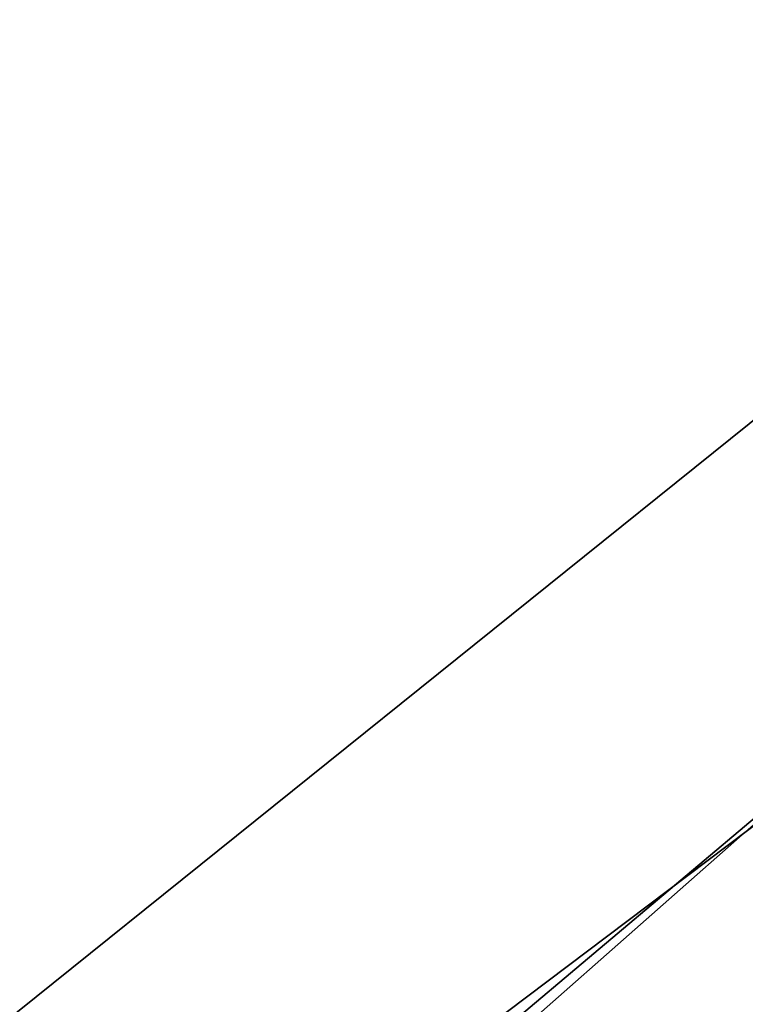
# Model space of a CAD drawing. Extents: x -91 to 91, y -91 to 262.
# Tile 203 of 256: x 36.24 to 39.63, y -48.34 to -43.73. Entities that reach past the tile are written whole.
import ezdxf

# ---------------------------------------------------------------- set-up
doc = ezdxf.new("R2010")
doc.units = 0
doc.header["$LTSCALE"] = 25.4
doc.layers.get('0').update_dxf_attribs({"linetype": 'CONTINUOUS'})

# ---------------------------------------------------------------- blocks, each defined once
blk = doc.blocks.new('ETE0_STL_1')
at = {"color": 0}
for p, q in [((37.8636, -49.0953, 159.5), (43.9479, -43.733, 159.5)), ((43.9479, -43.733, 169), (37.8636, -49.0953, 169)), ((43.9479, -43.733, 169), (37.8636, -49.0953, 169)), ((37.8636, -49.0953, 159.5), (43.9479, -43.733, 159.5)), ((42.9777, -44.6868, 330.5076), (36.7773, -49.9143, 330.5076)), ((36.7773, -49.9143, 321.0076), (42.9777, -44.6868, 321.0076)), ((36.7773, -49.9143, 321.0076), (42.9777, -44.6868, 321.0076)), ((42.9777, -44.6868, 330.5076), (36.7773, -49.9143, 330.5076)), ((40.0143, -45.3324, 164.5076), (35.6463, -48.8417, 164.5076)), ((35.6463, -48.8417, 162.5076), (40.0143, -45.3324, 162.5076)), ((35.6463, -48.8417, 162.5076), (40.0143, -45.3324, 162.5076)), ((40.0143, -45.3324, 164.5076), (35.6463, -48.8417, 164.5076)), ((40.4666, -46.9069, 328.5076), (33.9978, -51.7876, 328.5076)), ((33.9978, -51.7876, 327.5076), (40.4666, -46.9069, 327.5076)), ((33.9978, -51.7876, 327.5076), (40.4666, -46.9069, 327.5076)), ((40.4666, -46.9069, 328.5076), (33.9978, -51.7876, 328.5076))]:
    blk.add_line(p, q, dxfattribs=at)

msp = doc.modelspace()

# ---------------------------------------------------------------- block references
at = {"color": 253}
msp.add_blockref('ETE0_STL_1', (0, 0), dxfattribs=at)

doc.saveas('drawing.dxf')
